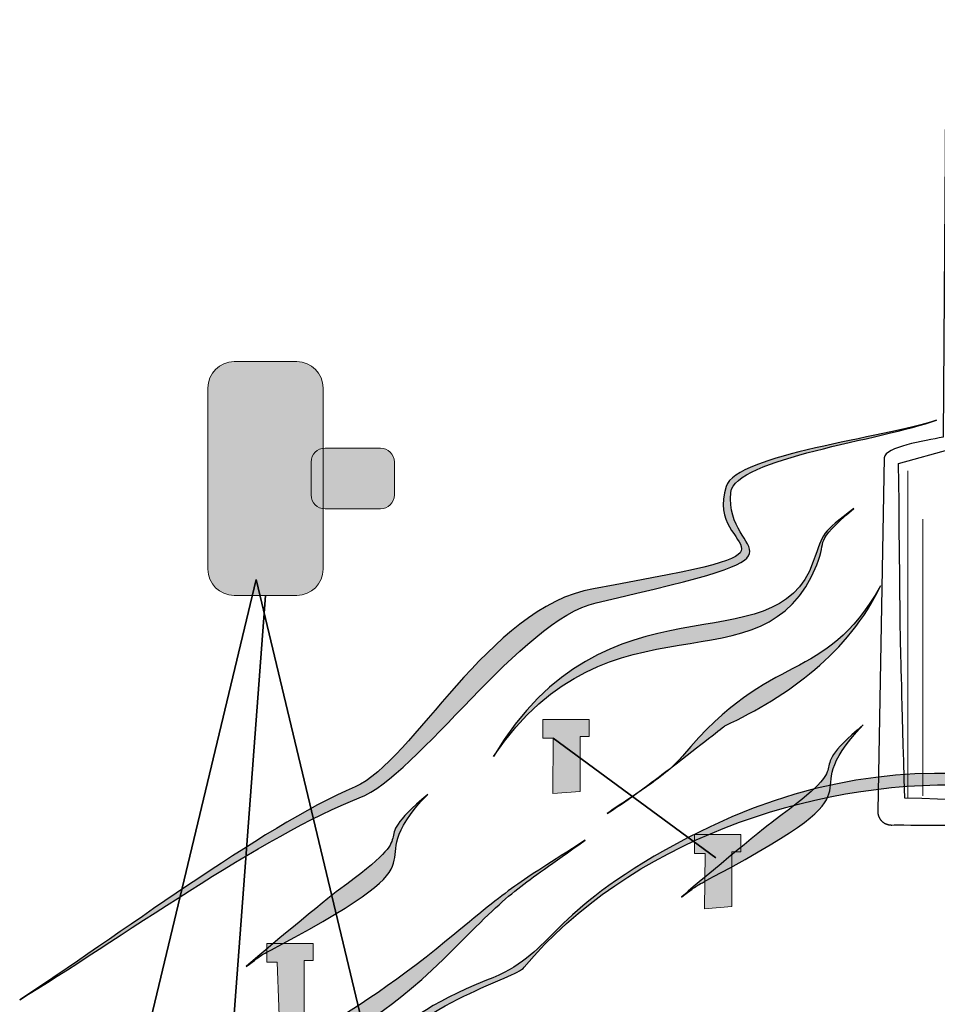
# Model space of a CAD drawing. Header units: metres. Extents: x 703769 to 722343, y 4313031 to 4317457.
# Tile 237 of 256: x 708912.46 to 708917.45, y 4313681.19 to 4313686.54. Entities that reach past the tile are written whole.
import ezdxf

# ---------------------------------------------------------------- set-up
doc = ezdxf.new("R2010")
doc.units = ezdxf.units.M
doc.header["$LTSCALE"] = 0.5
doc.layers.add('DECOR_OBJCT_#####_B', color=7, linetype='Continuous')
doc.layers.add('layer 1', color=7, linetype='Continuous')

# ---------------------------------------------------------------- blocks, each defined once
blk = doc.blocks.new('A$C005B2C21')
at = {"layer": 'layer 1', "true_color": 0x4eaec7}
h = blk.add_hatch(color=143, dxfattribs=at)
edge = h.paths.add_edge_path()
edge.add_spline(control_points=[(2.3111, 5.8522), (2.3111, 5.8522), (2.6514, 5.8522), (2.6514, 5.8522), (2.7301, 5.8522), (2.7946, 5.7877), (2.7946, 5.7089), (2.7946, 5.7089), (2.7946, 4.7238), (2.7946, 4.7238), (2.7946, 4.645), (2.7301, 4.5806), (2.6514, 4.5806), (2.6514, 4.5806), (2.3111, 4.5806), (2.3111, 4.5806), (2.2322, 4.5806), (2.1678, 4.645), (2.1678, 4.7238), (2.1678, 4.7238), (2.1678, 5.7089), (2.1678, 5.7089), (2.1678, 5.7877), (2.2322, 5.8522), (2.3111, 5.8522)], knot_values=[0, 0, 0, 0, 0.125, 0.125, 0.125, 0.25, 0.25, 0.25, 0.375, 0.375, 0.375, 0.5, 0.5, 0.5, 0.625, 0.625, 0.625, 0.75, 0.75, 0.75, 0.875, 0.875, 0.875, 1, 1, 1, 1], degree=3, periodic=0)
at = {"layer": 'layer 1', "true_color": 0x15729a}
h = blk.add_hatch(color=144, dxfattribs=at)
edge = h.paths.add_edge_path()
edge.add_spline(control_points=[(6.1311, 5.534), (5.8419, 5.4279), (5.0314, 5.326), (5.0123, 5.1407), (4.9727, 4.7577), (5.567, 4.8355), (4.2802, 4.5408), (3.8717, 4.4473), (3.3078, 3.5991), (2.9913, 3.4791), (2.4843, 3.287), (1.6525, 2.6904), (1.1445, 2.3814), (1.6561, 2.7099), (2.4587, 3.3222), (2.9683, 3.5396), (3.2851, 3.6748), (3.6918, 4.515), (4.2649, 4.6171), (5.5775, 4.8509), (4.8602, 4.7782), (4.9862, 5.1736), (5.0416, 5.3475), (5.8453, 5.4369), (6.1311, 5.534)], knot_values=[0, 0, 0, 0, 0.125, 0.125, 0.125, 0.25, 0.25, 0.25, 0.375, 0.375, 0.375, 0.5, 0.5, 0.5, 0.625, 0.625, 0.625, 0.75, 0.75, 0.75, 0.875, 0.875, 0.875, 1, 1, 1, 1], degree=3, periodic=0)
at = {"layer": 'layer 1', "true_color": 0x4eaec7}
h = blk.add_hatch(color=143, dxfattribs=at)
edge = h.paths.add_edge_path()
edge.add_spline(control_points=[(2.8049, 5.3814), (2.8049, 5.3814), (3.1067, 5.3814), (3.1067, 5.3814), (3.1482, 5.3814), (3.1821, 5.3475), (3.1821, 5.306), (3.1821, 5.306), (3.1821, 5.1268), (3.1821, 5.1268), (3.1821, 5.0853), (3.1482, 5.0514), (3.1067, 5.0514), (3.1067, 5.0514), (2.8049, 5.0514), (2.8049, 5.0514), (2.7634, 5.0514), (2.7295, 5.0853), (2.7295, 5.1268), (2.7295, 5.1268), (2.7295, 5.306), (2.7295, 5.306), (2.7295, 5.3475), (2.7634, 5.3814), (2.8049, 5.3814)], knot_values=[0, 0, 0, 0, 0.125, 0.125, 0.125, 0.25, 0.25, 0.25, 0.375, 0.375, 0.375, 0.5, 0.5, 0.5, 0.625, 0.625, 0.625, 0.75, 0.75, 0.75, 0.875, 0.875, 0.875, 1, 1, 1, 1], degree=3, periodic=0)
at = {"layer": 'layer 1', "true_color": 0x15729a}
h = blk.add_hatch(color=144, dxfattribs=at)
edge = h.paths.add_edge_path()
edge.add_spline(control_points=[(3.7216, 3.7043), (4.3302, 4.735), (5.2554, 4.175), (5.4606, 4.765), (5.5171, 4.9273), (5.5034, 4.9158), (5.6802, 5.053), (5.4541, 4.8549), (5.5396, 4.8965), (5.4795, 4.7469), (5.1914, 4.0304), (4.3564, 4.6455), (3.7216, 3.7043)], knot_values=[0, 0, 0, 0, 0.25, 0.25, 0.25, 0.5, 0.5, 0.5, 0.75, 0.75, 0.75, 1, 1, 1, 1], degree=3, periodic=0)
h = blk.add_hatch(color=144, dxfattribs=at)
edge = h.paths.add_edge_path()
edge.add_spline(control_points=[(5.8263, 4.632), (5.6535, 4.2703), (5.3269, 4.0343), (4.9789, 3.8711), (4.9759, 3.8696), (4.8425, 3.7631), (4.6933, 3.6487), (4.7136, 3.6675), (4.7322, 3.6866), (4.7484, 3.7061), (5.2412, 4.2983), (5.5103, 4.0827), (5.8263, 4.632)], knot_values=[0, 0, 0, 0, 0.25, 0.25, 0.25, 0.5, 0.5, 0.5, 0.75, 0.75, 0.75, 1, 1, 1, 1], degree=3, periodic=0)
at = {"layer": 'layer 1', "true_color": 0x2b2a29}
h = blk.add_hatch(color=250, dxfattribs=at)
edge = h.paths.add_edge_path()
edge.add_spline(control_points=[(8.8289, 3.1033), (8.7014, 3.1593), (6.5291, 3.543), (6.2999, 3.5498), (5.4307, 3.5754), (4.4533, 3.2335), (3.8889, 2.5582), (3.8358, 2.4946), (3.3703, 2.3942), (2.9728, 1.9794), (2.6954, 1.6899), (2.4953, 1.6457), (2.0973, 1.4462), (2.0973, 1.4462), (2.6796, 1.7454), (2.6796, 1.7454), (3.1051, 2.0131), (3.0545, 2.2398), (3.6838, 2.4869), (4.0616, 2.6352), (3.9811, 2.8146), (4.657, 3.1967), (5.9716, 3.9401), (6.903, 3.5005), (8.1953, 3.3056), (8.4081, 3.2735), (8.8493, 3.3301), (8.9676, 3.1559), (8.981, 3.1172), (8.9605, 3.0749), (8.9218, 3.0615), (8.8844, 3.0486), (8.8438, 3.0672), (8.8289, 3.1033)], knot_values=[0, 0, 0, 0, 0.090909, 0.090909, 0.090909, 0.181818, 0.181818, 0.181818, 0.272727, 0.272727, 0.272727, 0.363636, 0.363636, 0.363636, 0.454545, 0.454545, 0.454545, 0.545455, 0.545455, 0.545455, 0.636364, 0.636364, 0.636364, 0.727273, 0.727273, 0.727273, 0.818182, 0.818182, 0.818182, 0.909091, 0.909091, 0.909091, 1, 1, 1, 1], degree=3, periodic=0)
at = {"layer": 'layer 1', "true_color": 0x4f3323}
h = blk.add_hatch(color=29, dxfattribs=at)
edge = h.paths.add_edge_path()
edge.add_spline(control_points=[(4.0441, 3.5027), (4.0441, 3.5027), (4.0464, 3.8035), (4.0464, 3.8035), (4.0464, 3.8035), (3.9894, 3.8035), (3.9894, 3.8035), (3.9894, 3.8035), (3.9894, 3.9055), (3.9894, 3.9055), (3.9894, 3.9055), (4.2416, 3.9055), (4.2416, 3.9055), (4.2416, 3.9055), (4.2416, 3.8123), (4.2416, 3.8123), (4.2416, 3.8123), (4.1922, 3.8123), (4.1922, 3.8123), (4.1922, 3.8123), (4.1922, 3.5142), (4.1922, 3.5142), (4.1922, 3.5142), (4.0441, 3.5027), (4.0441, 3.5027)], knot_values=[0, 0, 0, 0, 0.125, 0.125, 0.125, 0.25, 0.25, 0.25, 0.375, 0.375, 0.375, 0.5, 0.5, 0.5, 0.625, 0.625, 0.625, 0.75, 0.75, 0.75, 0.875, 0.875, 0.875, 1, 1, 1, 1], degree=3, periodic=0)
at = {"layer": 'layer 1', "true_color": 0x15729a}
h = blk.add_hatch(color=144, dxfattribs=at)
edge = h.paths.add_edge_path()
edge.add_spline(control_points=[(5.7318, 3.8761), (5.3122, 3.4399), (5.9263, 3.5898), (4.9186, 3.0508), (4.8021, 2.9884), (4.8497, 3.0177), (4.7439, 2.9397), (4.8007, 2.9921), (5.2056, 3.3261), (5.2458, 3.3551), (5.7586, 3.7256), (5.3597, 3.5643), (5.7318, 3.8761)], knot_values=[0, 0, 0, 0, 0.25, 0.25, 0.25, 0.5, 0.5, 0.5, 0.75, 0.75, 0.75, 1, 1, 1, 1], degree=3, periodic=0)
h = blk.add_hatch(color=144, dxfattribs=at)
edge = h.paths.add_edge_path()
edge.add_spline(control_points=[(3.3633, 3.498), (2.9438, 3.0618), (3.5579, 3.2118), (2.5501, 2.6727), (2.4337, 2.6104), (2.4813, 2.6396), (2.3754, 2.5617), (2.4323, 2.614), (2.8372, 2.948), (2.8774, 2.9771), (3.3901, 3.3476), (2.9913, 3.1863), (3.3633, 3.498)], knot_values=[0, 0, 0, 0, 0.25, 0.25, 0.25, 0.5, 0.5, 0.5, 0.75, 0.75, 0.75, 1, 1, 1, 1], degree=3, periodic=0)
at = {"layer": 'layer 1', "true_color": 0x4f3323}
h = blk.add_hatch(color=29, dxfattribs=at)
edge = h.paths.add_edge_path()
edge.add_spline(control_points=[(4.8693, 2.8765), (4.8693, 2.8765), (4.8716, 3.1773), (4.8716, 3.1773), (4.8716, 3.1773), (4.8146, 3.1773), (4.8146, 3.1773), (4.8146, 3.1773), (4.8146, 3.2792), (4.8146, 3.2792), (4.8146, 3.2792), (5.0668, 3.2792), (5.0668, 3.2792), (5.0668, 3.2792), (5.0668, 3.1861), (5.0668, 3.1861), (5.0668, 3.1861), (5.0174, 3.1861), (5.0174, 3.1861), (5.0174, 3.1861), (5.0174, 2.8879), (5.0174, 2.8879), (5.0174, 2.8879), (4.8693, 2.8765), (4.8693, 2.8765)], knot_values=[0, 0, 0, 0, 0.125, 0.125, 0.125, 0.25, 0.25, 0.25, 0.375, 0.375, 0.375, 0.5, 0.5, 0.5, 0.625, 0.625, 0.625, 0.75, 0.75, 0.75, 0.875, 0.875, 0.875, 1, 1, 1, 1], degree=3, periodic=0)
at = {"layer": 'layer 1', "true_color": 0x15729a}
h = blk.add_hatch(color=144, dxfattribs=at)
edge = h.paths.add_edge_path()
edge.add_spline(control_points=[(1.9091, 1.5309), (2.4683, 2.1158), (2.8561, 2.1959), (3.4661, 2.7027), (3.8421, 3.0151), (3.8267, 2.9965), (4.2199, 3.249), (3.8425, 2.9774), (3.8553, 3.012), (3.509, 2.6614), (2.8345, 1.9784), (2.6206, 2.1975), (1.9091, 1.5309)], knot_values=[0, 0, 0, 0, 0.25, 0.25, 0.25, 0.5, 0.5, 0.5, 0.75, 0.75, 0.75, 1, 1, 1, 1], degree=3, periodic=0)
at = {"layer": 'layer 1', "true_color": 0x4f3323}
h = blk.add_hatch(color=29, dxfattribs=at)
edge = h.paths.add_edge_path()
edge.add_spline(control_points=[(2.5628, 2.1005), (2.5628, 2.1005), (2.5456, 2.5858), (2.5456, 2.5858), (2.5456, 2.5858), (2.4886, 2.5858), (2.4886, 2.5858), (2.4886, 2.5858), (2.4886, 2.6878), (2.4886, 2.6878), (2.4886, 2.6878), (2.7408, 2.6878), (2.7408, 2.6878), (2.7408, 2.6878), (2.7408, 2.5946), (2.7408, 2.5946), (2.7408, 2.5946), (2.6914, 2.5946), (2.6914, 2.5946), (2.6914, 2.5946), (2.6914, 2.1805), (2.6914, 2.1805), (2.6914, 2.1805), (2.5628, 2.1005), (2.5628, 2.1005)], knot_values=[0, 0, 0, 0, 0.125, 0.125, 0.125, 0.25, 0.25, 0.25, 0.375, 0.375, 0.375, 0.5, 0.5, 0.5, 0.625, 0.625, 0.625, 0.75, 0.75, 0.75, 0.875, 0.875, 0.875, 1, 1, 1, 1], degree=3, periodic=0)
at = {"layer": 'layer 1', "color": 250}
for points, knots in [([(7.5029, 7.7855, 59.4), (7.5029, 7.7855, 59.4), (7.5029, 7.7855, 59.4), (7.5029, 7.7855, 59.4), (7.5029, 7.7855, 59.4), (7.5029, 7.7855, 59.4), (7.5029, 7.7855, 59.4), (7.6218, 7.7312, 59.4), (7.5248, 7.4848, 59.4), (7.5292, 6.482, 59.4), (7.6017, 6.4856, 59.4), (7.7842, 6.5044, 59.4), (7.7883, 6.4647, 59.4), (7.8998, 5.3651, 59.4), (7.6904, 5.6368, 59.4), (7.6376, 5.1415, 59.4), (7.6376, 5.1415, 59.4), (7.6516, 3.4059, 59.4), (7.6516, 3.4059, 59.4), (7.643, 3.315, 59.4), (5.983, 3.3335, 59.4), (5.8871, 3.3317, 59.4), (5.8871, 3.3317, 59.4), (5.8852, 3.3317, 59.4), (5.8852, 3.3317, 59.4), (5.8852, 3.3317, 59.4), (5.8833, 3.3317, 59.4), (5.8833, 3.3317, 59.4), (5.8833, 3.3317, 59.4), (5.8833, 3.3317, 59.4), (5.8833, 3.3317, 59.4), (5.8833, 3.3317, 59.4), (5.8814, 3.3318, 59.4), (5.8814, 3.3318, 59.4), (5.8814, 3.3318, 59.4), (5.8814, 3.3318, 59.4), (5.8814, 3.3318, 59.4), (5.8814, 3.3318, 59.4), (5.8795, 3.3319, 59.4), (5.8795, 3.3319, 59.4), (5.8795, 3.3319, 59.4), (5.8795, 3.3319, 59.4), (5.8795, 3.3319, 59.4), (5.8795, 3.3319, 59.4), (5.8776, 3.3321, 59.4), (5.8776, 3.3321, 59.4), (5.8776, 3.3321, 59.4), (5.8776, 3.3321, 59.4), (5.8776, 3.3321, 59.4), (5.8776, 3.3321, 59.4), (5.8758, 3.3323, 59.4), (5.8758, 3.3323, 59.4), (5.8758, 3.3323, 59.4), (5.8758, 3.3323, 59.4), (5.8758, 3.3323, 59.4), (5.8758, 3.3323, 59.4), (5.8739, 3.3325, 59.4), (5.8739, 3.3325, 59.4), (5.8739, 3.3325, 59.4), (5.8739, 3.3325, 59.4), (5.8739, 3.3325, 59.4), (5.8739, 3.3325, 59.4), (5.8721, 3.3328, 59.4), (5.8721, 3.3328, 59.4), (5.8721, 3.3328, 59.4), (5.8703, 3.3332, 59.4), (5.8703, 3.3332, 59.4), (5.8703, 3.3332, 59.4), (5.8703, 3.3332, 59.4), (5.8703, 3.3332, 59.4), (5.8703, 3.3332, 59.4), (5.8685, 3.3336, 59.4), (5.8685, 3.3336, 59.4), (5.8685, 3.3336, 59.4), (5.8685, 3.3336, 59.4), (5.8685, 3.3336, 59.4), (5.8685, 3.3336, 59.4), (5.8667, 3.334, 59.4), (5.8667, 3.334, 59.4), (5.8667, 3.334, 59.4), (5.8667, 3.334, 59.4), (5.8667, 3.334, 59.4), (5.8667, 3.334, 59.4), (5.8649, 3.3345, 59.4), (5.8649, 3.3345, 59.4), (5.8649, 3.3345, 59.4), (5.8632, 3.335, 59.4), (5.8632, 3.335, 59.4), (5.8632, 3.335, 59.4), (5.8632, 3.335, 59.4), (5.8632, 3.335, 59.4), (5.8632, 3.335, 59.4), (5.8614, 3.3356, 59.4), (5.8614, 3.3356, 59.4), (5.8614, 3.3356, 59.4), (5.8614, 3.3356, 59.4), (5.8614, 3.3356, 59.4), (5.8614, 3.3356, 59.4), (5.8597, 3.3362, 59.4), (5.8597, 3.3362, 59.4), (5.8597, 3.3362, 59.4), (5.8597, 3.3362, 59.4), (5.8597, 3.3362, 59.4), (5.8597, 3.3362, 59.4), (5.858, 3.3368, 59.4), (5.858, 3.3368, 59.4), (5.858, 3.3368, 59.4), (5.858, 3.3368, 59.4), (5.858, 3.3368, 59.4), (5.858, 3.3368, 59.4), (5.8563, 3.3375, 59.4), (5.8563, 3.3375, 59.4), (5.8563, 3.3375, 59.4), (5.8563, 3.3375, 59.4), (5.8563, 3.3375, 59.4), (5.8563, 3.3375, 59.4), (5.8547, 3.3382, 59.4), (5.8547, 3.3382, 59.4), (5.8547, 3.3382, 59.4), (5.8531, 3.339, 59.4), (5.8531, 3.339, 59.4), (5.8531, 3.339, 59.4), (5.8531, 3.339, 59.4), (5.8531, 3.339, 59.4), (5.8531, 3.339, 59.4), (5.8514, 3.3398, 59.4), (5.8514, 3.3398, 59.4), (5.8514, 3.3398, 59.4), (5.8514, 3.3398, 59.4), (5.8514, 3.3398, 59.4), (5.8514, 3.3398, 59.4), (5.8499, 3.3406, 59.4), (5.8499, 3.3406, 59.4), (5.8499, 3.3406, 59.4), (5.8499, 3.3406, 59.4), (5.8499, 3.3406, 59.4), (5.8499, 3.3406, 59.4), (5.8483, 3.3415, 59.4), (5.8483, 3.3415, 59.4), (5.8483, 3.3415, 59.4), (5.8483, 3.3415, 59.4), (5.8483, 3.3415, 59.4), (5.8483, 3.3415, 59.4), (5.8468, 3.3424, 59.4), (5.8468, 3.3424, 59.4), (5.8468, 3.3424, 59.4), (5.8467, 3.3424, 59.4), (5.8467, 3.3424, 59.4), (5.8467, 3.3424, 59.4), (5.8452, 3.3434, 59.4), (5.8452, 3.3434, 59.4), (5.8452, 3.3434, 59.4), (5.8452, 3.3434, 59.4), (5.8452, 3.3434, 59.4), (5.8452, 3.3434, 59.4), (5.8437, 3.3444, 59.4), (5.8437, 3.3444, 59.4), (5.8437, 3.3444, 59.4), (5.8423, 3.3454, 59.4), (5.8423, 3.3454, 59.4), (5.8423, 3.3454, 59.4), (5.8423, 3.3454, 59.4), (5.8423, 3.3454, 59.4), (5.8423, 3.3454, 59.4), (5.8408, 3.3464, 59.4), (5.8408, 3.3464, 59.4), (5.8408, 3.3464, 59.4), (5.8408, 3.3464, 59.4), (5.8408, 3.3464, 59.4), (5.8408, 3.3464, 59.4), (5.8394, 3.3475, 59.4), (5.8394, 3.3475, 59.4), (5.8394, 3.3475, 59.4), (5.838, 3.3486, 59.4), (5.838, 3.3486, 59.4), (5.838, 3.3486, 59.4), (5.838, 3.3486, 59.4), (5.838, 3.3486, 59.4), (5.838, 3.3486, 59.4), (5.8367, 3.3498, 59.4), (5.8367, 3.3498, 59.4), (5.8367, 3.3498, 59.4), (5.8367, 3.3498, 59.4), (5.8367, 3.3498, 59.4), (5.8367, 3.3498, 59.4), (5.8353, 3.3509, 59.4), (5.8353, 3.3509, 59.4), (5.8353, 3.3509, 59.4), (5.8353, 3.3509, 59.4), (5.8353, 3.3509, 59.4), (5.8353, 3.3509, 59.4), (5.8327, 3.3534, 59.4), (5.8327, 3.3534, 59.4), (5.8327, 3.3534, 59.4), (5.8327, 3.3534, 59.4), (5.8327, 3.3534, 59.4), (5.8327, 3.3534, 59.4), (5.8303, 3.356, 59.4), (5.8303, 3.356, 59.4), (5.8303, 3.356, 59.4), (5.8303, 3.356, 59.4), (5.8303, 3.356, 59.4), (5.8303, 3.356, 59.4), (5.8291, 3.3573, 59.4), (5.8291, 3.3573, 59.4), (5.8291, 3.3573, 59.4), (5.8291, 3.3573, 59.4), (5.8291, 3.3573, 59.4), (5.8291, 3.3573, 59.4), (5.828, 3.3587, 59.4), (5.828, 3.3587, 59.4), (5.828, 3.3587, 59.4), (5.8279, 3.3587, 59.4), (5.8279, 3.3587, 59.4), (5.8279, 3.3587, 59.4), (5.8268, 3.3601, 59.4), (5.8268, 3.3601, 59.4), (5.8268, 3.3601, 59.4), (5.8258, 3.3615, 59.4), (5.8258, 3.3615, 59.4), (5.8258, 3.3615, 59.4), (5.8258, 3.3615, 59.4), (5.8258, 3.3615, 59.4), (5.8258, 3.3615, 59.4), (5.8247, 3.3629, 59.4), (5.8247, 3.3629, 59.4), (5.8247, 3.3629, 59.4), (5.8247, 3.3629, 59.4), (5.8247, 3.3629, 59.4), (5.8247, 3.3629, 59.4), (5.8237, 3.3644, 59.4), (5.8237, 3.3644, 59.4), (5.8237, 3.3644, 59.4), (5.8227, 3.3659, 59.4), (5.8227, 3.3659, 59.4), (5.8227, 3.3659, 59.4), (5.8227, 3.3659, 59.4), (5.8227, 3.3659, 59.4), (5.8227, 3.3659, 59.4), (5.8218, 3.3674, 59.4), (5.8218, 3.3674, 59.4), (5.8218, 3.3674, 59.4), (5.8218, 3.3674, 59.4), (5.8218, 3.3674, 59.4), (5.8218, 3.3674, 59.4), (5.8209, 3.369, 59.4), (5.8209, 3.369, 59.4), (5.8209, 3.369, 59.4), (5.8208, 3.369, 59.4), (5.8208, 3.369, 59.4), (5.8208, 3.369, 59.4), (5.82, 3.3705, 59.4), (5.82, 3.3705, 59.4), (5.82, 3.3705, 59.4), (5.82, 3.3705, 59.4), (5.82, 3.3705, 59.4), (5.82, 3.3705, 59.4), (5.8192, 3.3721, 59.4), (5.8192, 3.3721, 59.4), (5.8192, 3.3721, 59.4), (5.8191, 3.3721, 59.4), (5.8191, 3.3721, 59.4), (5.8191, 3.3721, 59.4), (5.8184, 3.3737, 59.4), (5.8184, 3.3737, 59.4), (5.8184, 3.3737, 59.4), (5.8183, 3.3737, 59.4), (5.8183, 3.3737, 59.4), (5.8183, 3.3737, 59.4), (5.8176, 3.3753, 59.4), (5.8176, 3.3753, 59.4), (5.8176, 3.3753, 59.4), (5.8169, 3.377, 59.4), (5.8169, 3.377, 59.4), (5.8169, 3.377, 59.4), (5.8168, 3.377, 59.4), (5.8168, 3.377, 59.4), (5.8168, 3.377, 59.4), (5.8162, 3.3787, 59.4), (5.8162, 3.3787, 59.4), (5.8162, 3.3787, 59.4), (5.8162, 3.3787, 59.4), (5.8162, 3.3787, 59.4), (5.8162, 3.3787, 59.4), (5.8155, 3.3804, 59.4), (5.8155, 3.3804, 59.4), (5.8155, 3.3804, 59.4), (5.8155, 3.3804, 59.4), (5.8155, 3.3804, 59.4), (5.8155, 3.3804, 59.4), (5.8149, 3.3821, 59.4), (5.8149, 3.3821, 59.4), (5.8149, 3.3821, 59.4), (5.8149, 3.3821, 59.4), (5.8149, 3.3821, 59.4), (5.8149, 3.3821, 59.4), (5.8144, 3.3838, 59.4), (5.8144, 3.3838, 59.4), (5.8144, 3.3838, 59.4), (5.8143, 3.3838, 59.4), (5.8143, 3.3838, 59.4), (5.8143, 3.3838, 59.4), (5.8138, 3.3856, 59.4), (5.8138, 3.3856, 59.4), (5.8138, 3.3856, 59.4), (5.8134, 3.3873, 59.4), (5.8134, 3.3873, 59.4), (5.8134, 3.3873, 59.4), (5.8133, 3.3873, 59.4), (5.8133, 3.3873, 59.4), (5.8133, 3.3873, 59.4), (5.8129, 3.3891, 59.4), (5.8129, 3.3891, 59.4), (5.8129, 3.3891, 59.4), (5.8129, 3.3891, 59.4), (5.8129, 3.3891, 59.4), (5.8129, 3.3891, 59.4), (5.8125, 3.3909, 59.4), (5.8125, 3.3909, 59.4), (5.8125, 3.3909, 59.4), (5.8125, 3.3909, 59.4), (5.8125, 3.3909, 59.4), (5.8125, 3.3909, 59.4), (5.8122, 3.3928, 59.4), (5.8122, 3.3928, 59.4), (5.8122, 3.3928, 59.4), (5.8119, 3.3946, 59.4), (5.8119, 3.3946, 59.4), (5.8119, 3.3946, 59.4), (5.8119, 3.3946, 59.4), (5.8119, 3.3946, 59.4), (5.8119, 3.3946, 59.4), (5.8116, 3.3964, 59.4), (5.8116, 3.3964, 59.4), (5.8116, 3.3964, 59.4), (5.8116, 3.3964, 59.4), (5.8116, 3.3964, 59.4), (5.8116, 3.3964, 59.4), (5.8114, 3.3983, 59.4), (5.8114, 3.3983, 59.4), (5.8114, 3.3983, 59.4), (5.8114, 3.3983, 59.4), (5.8114, 3.3983, 59.4), (5.8114, 3.3983, 59.4), (5.8112, 3.4002, 59.4), (5.8112, 3.4002, 59.4), (5.8112, 3.4002, 59.4), (5.8112, 3.4002, 59.4), (5.8112, 3.4002, 59.4), (5.8112, 3.4002, 59.4), (5.8111, 3.4021, 59.4), (5.8111, 3.4021, 59.4), (5.8111, 3.4021, 59.4), (5.8111, 3.4021, 59.4), (5.8111, 3.4021, 59.4), (5.8111, 3.4021, 59.4), (5.811, 3.404, 59.4), (5.811, 3.404, 59.4), (5.811, 3.404, 59.4), (5.811, 3.404, 59.4), (5.811, 3.404, 59.4), (5.811, 3.404, 59.4), (5.811, 3.4059, 59.4), (5.811, 3.4059, 59.4), (5.811, 3.4059, 59.4), (5.811, 3.4059, 59.4), (5.811, 3.4059, 59.4), (5.811, 3.4059, 59.4), (5.8111, 3.4091, 59.4), (5.8111, 3.4091, 59.4), (5.8111, 3.4091, 59.4), (5.8464, 5.3281, 59.4), (5.8464, 5.3281, 59.4), (5.8518, 5.3896, 59.4), (6.0638, 5.42, 59.4), (6.1661, 5.4416, 59.4), (6.1661, 5.4416, 59.4), (6.1808, 7.503, 59.4), (6.1808, 7.503, 59.4), (6.1854, 7.5488, 59.4), (6.3987, 7.5286, 59.4), (6.4825, 7.5251, 59.4), (6.4825, 7.5251, 59.4), (6.4858, 8.0878, 59.4), (6.4858, 8.0878, 59.4), (6.4893, 8.7267, 59.4), (6.3151, 8.6847, 59.4), (6.7047, 8.6819, 59.4), (6.8141, 9.7969, 59.4), (6.8345, 10.2855, 59.4), (6.8635, 10.2292, 59.4), (6.8635, 10.2292, 59.4), (6.8645, 10.2293, 59.4), (6.8645, 10.2293, 59.4), (6.8645, 10.2293, 59.4), (6.8643, 10.2275, 59.4), (6.8643, 10.2275, 59.4), (6.8894, 10.1703, 59.4), (6.9216, 9.7112, 59.4), (7.023, 8.9015, 59.4), (7.0391, 8.9004, 59.4), (7.1633, 8.8924, 59.4), (7.1651, 8.8905, 59.4), (7.1663, 8.8891, 59.4), (7.1706, 7.8928, 59.4), (7.171, 7.7935, 59.4), (7.3478, 7.7948, 59.4), (7.4482, 7.8104, 59.4), (7.5029, 7.7855, 59.4)], [0, 0, 0, 0, 0.007353, 0.007353, 0.007353, 0.014706, 0.014706, 0.014706, 0.022059, 0.022059, 0.022059, 0.029412, 0.029412, 0.029412, 0.036765, 0.036765, 0.036765, 0.044118, 0.044118, 0.044118, 0.051471, 0.051471, 0.051471, 0.058824, 0.058824, 0.058824, 0.066176, 0.066176, 0.066176, 0.073529, 0.073529, 0.073529, 0.080882, 0.080882, 0.080882, 0.088235, 0.088235, 0.088235, 0.095588, 0.095588, 0.095588, 0.102941, 0.102941, 0.102941, 0.110294, 0.110294, 0.110294, 0.117647, 0.117647, 0.117647, 0.125, 0.125, 0.125, 0.132353, 0.132353, 0.132353, 0.139706, 0.139706, 0.139706, 0.147059, 0.147059, 0.147059, 0.154412, 0.154412, 0.154412, 0.161765, 0.161765, 0.161765, 0.169118, 0.169118, 0.169118, 0.176471, 0.176471, 0.176471, 0.183824, 0.183824, 0.183824, 0.191176, 0.191176, 0.191176, 0.198529, 0.198529, 0.198529, 0.205882, 0.205882, 0.205882, 0.213235, 0.213235, 0.213235, 0.220588, 0.220588, 0.220588, 0.227941, 0.227941, 0.227941, 0.235294, 0.235294, 0.235294, 0.242647, 0.242647, 0.242647, 0.25, 0.25, 0.25, 0.257353, 0.257353, 0.257353, 0.264706, 0.264706, 0.264706, 0.272059, 0.272059, 0.272059, 0.279412, 0.279412, 0.279412, 0.286765, 0.286765, 0.286765, 0.294118, 0.294118, 0.294118, 0.301471, 0.301471, 0.301471, 0.308824, 0.308824, 0.308824, 0.316176, 0.316176, 0.316176, 0.323529, 0.323529, 0.323529, 0.330882, 0.330882, 0.330882, 0.338235, 0.338235, 0.338235, 0.345588, 0.345588, 0.345588, 0.352941, 0.352941, 0.352941, 0.360294, 0.360294, 0.360294, 0.367647, 0.367647, 0.367647, 0.375, 0.375, 0.375, 0.382353, 0.382353, 0.382353, 0.389706, 0.389706, 0.389706, 0.397059, 0.397059, 0.397059, 0.404412, 0.404412, 0.404412, 0.411765, 0.411765, 0.411765, 0.419118, 0.419118, 0.419118, 0.426471, 0.426471, 0.426471, 0.433824, 0.433824, 0.433824, 0.441176, 0.441176, 0.441176, 0.448529, 0.448529, 0.448529, 0.455882, 0.455882, 0.455882, 0.463235, 0.463235, 0.463235, 0.470588, 0.470588, 0.470588, 0.477941, 0.477941, 0.477941, 0.485294, 0.485294, 0.485294, 0.492647, 0.492647, 0.492647, 0.5, 0.5, 0.5, 0.507353, 0.507353, 0.507353, 0.514706, 0.514706, 0.514706, 0.522059, 0.522059, 0.522059, 0.529412, 0.529412, 0.529412, 0.536765, 0.536765, 0.536765, 0.544118, 0.544118, 0.544118, 0.551471, 0.551471, 0.551471, 0.558824, 0.558824, 0.558824, 0.566176, 0.566176, 0.566176, 0.573529, 0.573529, 0.573529, 0.580882, 0.580882, 0.580882, 0.588235, 0.588235, 0.588235, 0.595588, 0.595588, 0.595588, 0.602941, 0.602941, 0.602941, 0.610294, 0.610294, 0.610294, 0.617647, 0.617647, 0.617647, 0.625, 0.625, 0.625, 0.632353, 0.632353, 0.632353, 0.639706, 0.639706, 0.639706, 0.647059, 0.647059, 0.647059, 0.654412, 0.654412, 0.654412, 0.661765, 0.661765, 0.661765, 0.669118, 0.669118, 0.669118, 0.676471, 0.676471, 0.676471, 0.683824, 0.683824, 0.683824, 0.691176, 0.691176, 0.691176, 0.698529, 0.698529, 0.698529, 0.705882, 0.705882, 0.705882, 0.713235, 0.713235, 0.713235, 0.720588, 0.720588, 0.720588, 0.727941, 0.727941, 0.727941, 0.735294, 0.735294, 0.735294, 0.742647, 0.742647, 0.742647, 0.75, 0.75, 0.75, 0.757353, 0.757353, 0.757353, 0.764706, 0.764706, 0.764706, 0.772059, 0.772059, 0.772059, 0.779412, 0.779412, 0.779412, 0.786765, 0.786765, 0.786765, 0.794118, 0.794118, 0.794118, 0.801471, 0.801471, 0.801471, 0.808824, 0.808824, 0.808824, 0.816176, 0.816176, 0.816176, 0.823529, 0.823529, 0.823529, 0.830882, 0.830882, 0.830882, 0.838235, 0.838235, 0.838235, 0.845588, 0.845588, 0.845588, 0.852941, 0.852941, 0.852941, 0.860294, 0.860294, 0.860294, 0.867647, 0.867647, 0.867647, 0.875, 0.875, 0.875, 0.882353, 0.882353, 0.882353, 0.889706, 0.889706, 0.889706, 0.897059, 0.897059, 0.897059, 0.904412, 0.904412, 0.904412, 0.911765, 0.911765, 0.911765, 0.919118, 0.919118, 0.919118, 0.926471, 0.926471, 0.926471, 0.933824, 0.933824, 0.933824, 0.941176, 0.941176, 0.941176, 0.948529, 0.948529, 0.948529, 0.955882, 0.955882, 0.955882, 0.963235, 0.963235, 0.963235, 0.970588, 0.970588, 0.970588, 0.977941, 0.977941, 0.977941, 0.985294, 0.985294, 0.985294, 0.992647, 0.992647, 0.992647, 1, 1, 1, 1]), ([(5.9575, 3.4781, 59.4), (6.9982, 3.4494, 59.4), (6.4983, 3.4591, 59.4), (7.5704, 3.447, 59.4), (7.5714, 4.2292, 59.4), (7.411, 4.9631, 59.4), (7.7463, 5.5592, 59.4), (7.7482, 5.855, 59.4), (7.75, 6.1508, 59.4), (7.7518, 6.4466, 59.4), (7.3472, 6.447, 59.4), (7.4955, 6.3827, 59.4), (7.4988, 7.005, 59.4), (7.4988, 7.005, 59.4), (7.5029, 7.7759, 59.4), (7.5029, 7.7759, 59.4), (6.9987, 7.7771, 59.4), (7.1547, 7.6755, 59.4), (7.1578, 8.3371, 59.4), (7.1578, 8.3371, 59.4), (7.1603, 8.8861, 59.4), (7.1603, 8.8861, 59.4), (6.8694, 8.9096, 59.4), (7.0265, 8.8551, 59.4), (6.9651, 9.3634, 59.4), (6.9651, 9.3634, 59.4), (6.8614, 10.1908, 59.4), (6.8614, 10.1908, 59.4), (6.8426, 9.9498, 59.4), (6.7423, 8.6611, 59.4), (6.7153, 8.6586, 59.4), (6.7153, 8.6586, 59.4), (6.5146, 8.6575, 59.4), (6.5146, 8.6575, 59.4), (6.5175, 8.5266, 59.4), (6.545, 7.4909, 59.4), (6.5018, 7.4862, 59.4), (6.5018, 7.4862, 59.4), (6.2233, 7.4823, 59.4), (6.2233, 7.4823, 59.4), (6.2279, 7.2568, 59.4), (6.274, 5.401, 59.4), (6.2112, 5.3782, 59.4), (6.2112, 5.3782, 59.4), (5.9244, 5.2987, 59.4), (5.9244, 5.2987, 59.4), (5.9374, 4.0811, 59.4), (5.9268, 4.6534, 59.4), (5.9575, 3.4781, 59.4)], [0, 0, 0, 0, 0.0625, 0.0625, 0.0625, 0.125, 0.125, 0.125, 0.1875, 0.1875, 0.1875, 0.25, 0.25, 0.25, 0.3125, 0.3125, 0.3125, 0.375, 0.375, 0.375, 0.4375, 0.4375, 0.4375, 0.5, 0.5, 0.5, 0.5625, 0.5625, 0.5625, 0.625, 0.625, 0.625, 0.6875, 0.6875, 0.6875, 0.75, 0.75, 0.75, 0.8125, 0.8125, 0.8125, 0.875, 0.875, 0.875, 0.9375, 0.9375, 0.9375, 1, 1, 1, 1]), ([(8.8289, 3.1033, 59.4), (8.7014, 3.1593, 59.4), (6.5291, 3.543, 59.4), (6.2999, 3.5498, 59.4), (5.4307, 3.5754, 59.4), (4.4533, 3.2335, 59.4), (3.8889, 2.5582, 59.4), (3.8358, 2.4946, 59.4), (3.3703, 2.3942, 59.4), (2.9728, 1.9794, 59.4), (2.6954, 1.6899, 59.4), (2.4953, 1.6457, 59.4), (2.0973, 1.4462, 59.4), (2.0973, 1.4462, 59.4), (2.6796, 1.7454, 59.4), (2.6796, 1.7454, 59.4), (3.1051, 2.0131, 59.4), (3.0545, 2.2398, 59.4), (3.6838, 2.4869, 59.4), (4.0616, 2.6352, 59.4), (3.9811, 2.8146, 59.4), (4.657, 3.1967, 59.4), (5.9716, 3.9401, 59.4), (6.903, 3.5005, 59.4), (8.1953, 3.3056, 59.4), (8.4081, 3.2735, 59.4), (8.8493, 3.3301, 59.4), (8.9676, 3.1559, 59.4), (8.981, 3.1172, 59.4), (8.9605, 3.0749, 59.4), (8.9218, 3.0615, 59.4), (8.8844, 3.0486, 59.4), (8.8438, 3.0672, 59.4), (8.8289, 3.1033, 59.4)], [0, 0, 0, 0, 0.090909, 0.090909, 0.090909, 0.181818, 0.181818, 0.181818, 0.272727, 0.272727, 0.272727, 0.363636, 0.363636, 0.363636, 0.454545, 0.454545, 0.454545, 0.545455, 0.545455, 0.545455, 0.636364, 0.636364, 0.636364, 0.727273, 0.727273, 0.727273, 0.818182, 0.818182, 0.818182, 0.909091, 0.909091, 0.909091, 1, 1, 1, 1])]:
    blk.add_open_spline(points, degree=3, knots=knots, dxfattribs=at)
at = {"layer": 'layer 1', "color": 250, "lineweight": 20}
for points in [[(2.3111, 5.8522, 59.4), (2.3111, 5.8522, 59.4), (2.6514, 5.8522, 59.4), (2.6514, 5.8522, 59.4), (2.7301, 5.8522, 59.4), (2.7946, 5.7877, 59.4), (2.7946, 5.7089, 59.4), (2.7946, 5.7089, 59.4), (2.7946, 4.7238, 59.4), (2.7946, 4.7238, 59.4), (2.7946, 4.645, 59.4), (2.7301, 4.5806, 59.4), (2.6514, 4.5806, 59.4), (2.6514, 4.5806, 59.4), (2.3111, 4.5806, 59.4), (2.3111, 4.5806, 59.4), (2.2322, 4.5806, 59.4), (2.1678, 4.645, 59.4), (2.1678, 4.7238, 59.4), (2.1678, 4.7238, 59.4), (2.1678, 5.7089, 59.4), (2.1678, 5.7089, 59.4), (2.1678, 5.7877, 59.4), (2.2322, 5.8522, 59.4), (2.3111, 5.8522, 59.4)], [(2.8049, 5.3814, 59.4), (2.8049, 5.3814, 59.4), (3.1067, 5.3814, 59.4), (3.1067, 5.3814, 59.4), (3.1482, 5.3814, 59.4), (3.1821, 5.3475, 59.4), (3.1821, 5.306, 59.4), (3.1821, 5.306, 59.4), (3.1821, 5.1268, 59.4), (3.1821, 5.1268, 59.4), (3.1821, 5.0853, 59.4), (3.1482, 5.0514, 59.4), (3.1067, 5.0514, 59.4), (3.1067, 5.0514, 59.4), (2.8049, 5.0514, 59.4), (2.8049, 5.0514, 59.4), (2.7634, 5.0514, 59.4), (2.7295, 5.0853, 59.4), (2.7295, 5.1268, 59.4), (2.7295, 5.1268, 59.4), (2.7295, 5.306, 59.4), (2.7295, 5.306, 59.4), (2.7295, 5.3475, 59.4), (2.7634, 5.3814, 59.4), (2.8049, 5.3814, 59.4)], [(4.0441, 3.5027, 59.4), (4.0441, 3.5027, 59.4), (4.0464, 3.8035, 59.4), (4.0464, 3.8035, 59.4), (4.0464, 3.8035, 59.4), (3.9894, 3.8035, 59.4), (3.9894, 3.8035, 59.4), (3.9894, 3.8035, 59.4), (3.9894, 3.9055, 59.4), (3.9894, 3.9055, 59.4), (3.9894, 3.9055, 59.4), (4.2416, 3.9055, 59.4), (4.2416, 3.9055, 59.4), (4.2416, 3.9055, 59.4), (4.2416, 3.8123, 59.4), (4.2416, 3.8123, 59.4), (4.2416, 3.8123, 59.4), (4.1922, 3.8123, 59.4), (4.1922, 3.8123, 59.4), (4.1922, 3.8123, 59.4), (4.1922, 3.5142, 59.4), (4.1922, 3.5142, 59.4), (4.1922, 3.5142, 59.4), (4.0441, 3.5027, 59.4), (4.0441, 3.5027, 59.4)], [(4.8693, 2.8765, 59.4), (4.8693, 2.8765, 59.4), (4.8716, 3.1773, 59.4), (4.8716, 3.1773, 59.4), (4.8716, 3.1773, 59.4), (4.8146, 3.1773, 59.4), (4.8146, 3.1773, 59.4), (4.8146, 3.1773, 59.4), (4.8146, 3.2792, 59.4), (4.8146, 3.2792, 59.4), (4.8146, 3.2792, 59.4), (5.0668, 3.2792, 59.4), (5.0668, 3.2792, 59.4), (5.0668, 3.2792, 59.4), (5.0668, 3.1861, 59.4), (5.0668, 3.1861, 59.4), (5.0668, 3.1861, 59.4), (5.0174, 3.1861, 59.4), (5.0174, 3.1861, 59.4), (5.0174, 3.1861, 59.4), (5.0174, 2.8879, 59.4), (5.0174, 2.8879, 59.4), (5.0174, 2.8879, 59.4), (4.8693, 2.8765, 59.4), (4.8693, 2.8765, 59.4)], [(2.5628, 2.1005, 59.4), (2.5628, 2.1005, 59.4), (2.5456, 2.5858, 59.4), (2.5456, 2.5858, 59.4), (2.5456, 2.5858, 59.4), (2.4886, 2.5858, 59.4), (2.4886, 2.5858, 59.4), (2.4886, 2.5858, 59.4), (2.4886, 2.6878, 59.4), (2.4886, 2.6878, 59.4), (2.4886, 2.6878, 59.4), (2.7408, 2.6878, 59.4), (2.7408, 2.6878, 59.4), (2.7408, 2.6878, 59.4), (2.7408, 2.5946, 59.4), (2.7408, 2.5946, 59.4), (2.7408, 2.5946, 59.4), (2.6914, 2.5946, 59.4), (2.6914, 2.5946, 59.4), (2.6914, 2.5946, 59.4), (2.6914, 2.1805, 59.4), (2.6914, 2.1805, 59.4), (2.6914, 2.1805, 59.4), (2.5628, 2.1005, 59.4), (2.5628, 2.1005, 59.4)]]:
    blk.add_open_spline(points, degree=3, knots=[0, 0, 0, 0, 0.125, 0.125, 0.125, 0.25, 0.25, 0.25, 0.375, 0.375, 0.375, 0.5, 0.5, 0.5, 0.625, 0.625, 0.625, 0.75, 0.75, 0.75, 0.875, 0.875, 0.875, 1, 1, 1, 1], dxfattribs=at)
at = {"layer": 'layer 1', "color": 144}
for points, knots in [([(6.1311, 5.534, 59.4), (5.8419, 5.4279, 59.4), (5.0314, 5.326, 59.4), (5.0123, 5.1407, 59.4), (4.9727, 4.7577, 59.4), (5.567, 4.8355, 59.4), (4.2802, 4.5408, 59.4), (3.8717, 4.4473, 59.4), (3.3078, 3.5991, 59.4), (2.9913, 3.4791, 59.4), (2.4843, 3.287, 59.4), (1.6525, 2.6904, 59.4), (1.1445, 2.3814, 59.4), (1.6561, 2.7099, 59.4), (2.4587, 3.3222, 59.4), (2.9683, 3.5396, 59.4), (3.2851, 3.6748, 59.4), (3.6918, 4.515, 59.4), (4.2649, 4.6171, 59.4), (5.5775, 4.8509, 59.4), (4.8602, 4.7782, 59.4), (4.9862, 5.1736, 59.4), (5.0416, 5.3475, 59.4), (5.8453, 5.4369, 59.4), (6.1311, 5.534, 59.4)], [0, 0, 0, 0, 0.125, 0.125, 0.125, 0.25, 0.25, 0.25, 0.375, 0.375, 0.375, 0.5, 0.5, 0.5, 0.625, 0.625, 0.625, 0.75, 0.75, 0.75, 0.875, 0.875, 0.875, 1, 1, 1, 1]), ([(3.7216, 3.7043, 59.4), (4.3302, 4.735, 59.4), (5.2554, 4.175, 59.4), (5.4606, 4.765, 59.4), (5.5171, 4.9273, 59.4), (5.5034, 4.9158, 59.4), (5.6802, 5.053, 59.4), (5.4541, 4.8549, 59.4), (5.5396, 4.8965, 59.4), (5.4795, 4.7469, 59.4), (5.1914, 4.0304, 59.4), (4.3564, 4.6455, 59.4), (3.7216, 3.7043, 59.4)], [0, 0, 0, 0, 0.25, 0.25, 0.25, 0.5, 0.5, 0.5, 0.75, 0.75, 0.75, 1, 1, 1, 1]), ([(5.8263, 4.632, 59.4), (5.6535, 4.2703, 59.4), (5.3269, 4.0343, 59.4), (4.9789, 3.8711, 59.4), (4.9759, 3.8696, 59.4), (4.8425, 3.7631, 59.4), (4.6933, 3.6487, 59.4), (4.7136, 3.6675, 59.4), (4.7322, 3.6866, 59.4), (4.7484, 3.7061, 59.4), (5.2412, 4.2983, 59.4), (5.5103, 4.0827, 59.4), (5.8263, 4.632, 59.4)], [0, 0, 0, 0, 0.25, 0.25, 0.25, 0.5, 0.5, 0.5, 0.75, 0.75, 0.75, 1, 1, 1, 1]), ([(5.7318, 3.8761, 59.4), (5.3122, 3.4399, 59.4), (5.9263, 3.5898, 59.4), (4.9186, 3.0508, 59.4), (4.8021, 2.9884, 59.4), (4.8497, 3.0177, 59.4), (4.7439, 2.9397, 59.4), (4.8007, 2.9921, 59.4), (5.2056, 3.3261, 59.4), (5.2458, 3.3551, 59.4), (5.7586, 3.7256, 59.4), (5.3597, 3.5643, 59.4), (5.7318, 3.8761, 59.4)], [0, 0, 0, 0, 0.25, 0.25, 0.25, 0.5, 0.5, 0.5, 0.75, 0.75, 0.75, 1, 1, 1, 1]), ([(4.6933, 3.6487, 59.4), (4.6194, 3.5921, 59.4), (4.5417, 3.5337, 59.4), (4.4739, 3.4851, 59.4), (4.5513, 3.5366, 59.4), (4.6305, 3.5908, 59.4), (4.6933, 3.6487, 59.4)], [0, 0, 0, 0, 0.5, 0.5, 0.5, 1, 1, 1, 1]), ([(3.3633, 3.498, 59.4), (2.9438, 3.0618, 59.4), (3.5579, 3.2118, 59.4), (2.5501, 2.6727, 59.4), (2.4337, 2.6104, 59.4), (2.4813, 2.6396, 59.4), (2.3754, 2.5617, 59.4), (2.4323, 2.614, 59.4), (2.8372, 2.948, 59.4), (2.8774, 2.9771, 59.4), (3.3901, 3.3476, 59.4), (2.9913, 3.1863, 59.4), (3.3633, 3.498, 59.4)], [0, 0, 0, 0, 0.25, 0.25, 0.25, 0.5, 0.5, 0.5, 0.75, 0.75, 0.75, 1, 1, 1, 1]), ([(4.4739, 3.4851, 59.4), (4.4211, 3.4472, 59.4), (4.3743, 3.4153, 59.4), (4.3401, 3.395, 59.4), (4.3815, 3.4242, 59.4), (4.4274, 3.4541, 59.4), (4.4739, 3.4851, 59.4)], [0, 0, 0, 0, 0.5, 0.5, 0.5, 1, 1, 1, 1]), ([(1.9091, 1.5309, 59.4), (2.4683, 2.1158, 59.4), (2.8561, 2.1959, 59.4), (3.4661, 2.7027, 59.4), (3.8421, 3.0151, 59.4), (3.8267, 2.9965, 59.4), (4.2199, 3.249, 59.4), (3.8425, 2.9774, 59.4), (3.8553, 3.012, 59.4), (3.509, 2.6614, 59.4), (2.8345, 1.9784, 59.4), (2.6206, 2.1975, 59.4), (1.9091, 1.5309, 59.4)], [0, 0, 0, 0, 0.25, 0.25, 0.25, 0.5, 0.5, 0.5, 0.75, 0.75, 0.75, 1, 1, 1, 1])]:
    blk.add_open_spline(points, degree=3, knots=knots, dxfattribs=at)
at = {"layer": 'layer 1', "color": 179, "lineweight": 9}
for points in [[(5.9738, 5.2578, 59.4), (5.9738, 5.2578, 59.4), (5.9738, 3.4796, 59.4), (5.9738, 3.4796, 59.4)], [(6.0562, 4.995, 59.4), (6.0562, 4.995, 59.4), (6.0562, 3.4899, 59.4), (6.0562, 3.4899, 59.4)]]:
    blk.add_open_spline(points, degree=3, dxfattribs=at)
at = {"layer": 'layer 1', "color": 250, "lineweight": 35}
for points in [[(2.43, 4.6663, 59.4), (2.43, 4.6663, 59.4), (1.6151, 1.2635, 59.4), (1.6151, 1.2635, 59.4)], [(2.43, 4.6663, 59.4), (2.43, 4.6663, 59.4), (3.2448, 1.2635, 59.4), (3.2448, 1.2635, 59.4)], [(2.4812, 4.5805, 59.4), (2.4812, 4.5805, 59.4), (2.2846, 1.9659, 59.4), (2.2846, 1.9659, 59.4)], [(4.9299, 3.1536, 59.4), (4.9299, 3.1536, 59.4), (4.0464, 3.8035, 59.4), (4.0464, 3.8035, 59.4)]]:
    blk.add_open_spline(points, degree=3, dxfattribs=at)

msp = doc.modelspace()

# ---------------------------------------------------------------- block references
at = {"layer": 'DECOR_OBJCT_#####_B'}
msp.add_blockref('A$C005B2C21', (708911.3144, 4313678.8326, -59.4), dxfattribs=at)

doc.saveas('drawing.dxf')
